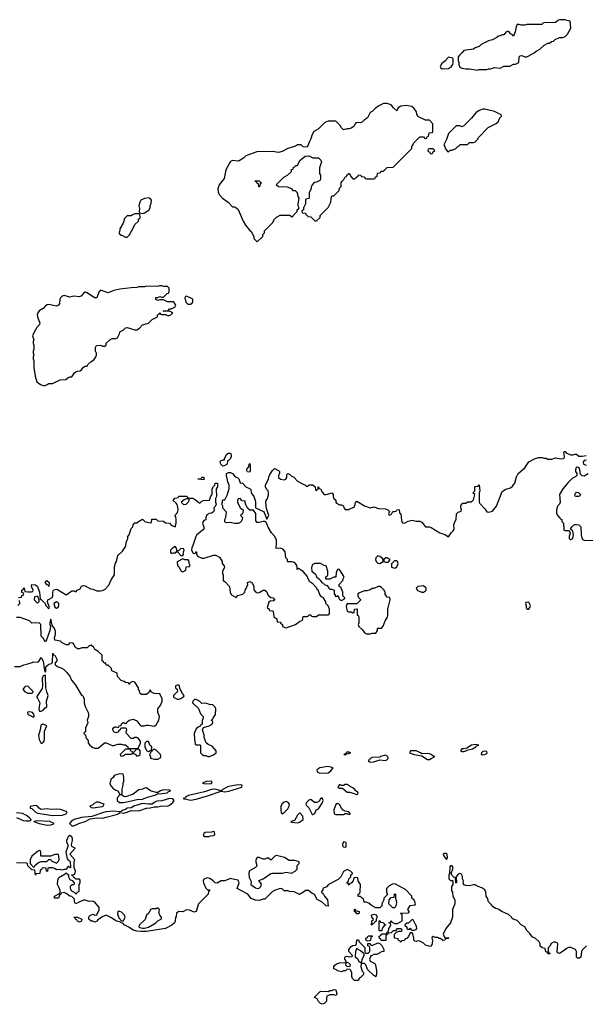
# Model space of a CAD drawing. Header units: inches. Extents: x 2528705 to 2676837, y 911742 to 1023252.
# Tile 8 of 143: x 2561564 to 2567481, y 923338 to 933638. Entities that reach past the tile are written whole.
import ezdxf

# ---------------------------------------------------------------- set-up
doc = ezdxf.new("R2010")
doc.units = ezdxf.units.IN
doc.header["$MEASUREMENT"] = 0
doc.layers.add('C5962', color=7, linetype='Continuous')
doc.layers.add('C5963', color=7, linetype='Continuous')

msp = doc.modelspace()

# ---------------------------------------------------------------- linework, layer by layer
at = {"layer": 'C5962', "color": 5}
for points, elevation in [([(2561713, 930000), (2561725, 929910), (2561745, 929850), (2561782, 929822), (2561810, 929812), (2561830, 929812), (2561850, 929822), (2561870, 929832), (2561907, 929833), (2561988, 929872), (2562047, 929873), (2562066, 929890), (2562090, 929902), (2562110, 929902), (2562136, 929944), (2562150, 929954), (2562170, 929962), (2562196, 929964), (2562210, 929974), (2562229, 930000)], 60), ([(2561550, 927594), (2561582, 927598), (2561587, 927613), (2561602, 927618), (2561606, 927630), (2561602, 927642), (2561587, 927647), (2561586, 927670), (2561602, 927678), (2561610, 927694), (2561618, 927658), (2561650, 927652), (2561687, 927653), (2561702, 927658), (2561706, 927670), (2561688, 927708), (2561690, 927731), (2561730, 927726), (2561751, 927710), (2561771, 927651), (2561778, 927578), (2561790, 927572), (2561832, 927532), (2561838, 927510), (2561870, 927474), (2561875, 927490), (2561855, 927550), (2561858, 927570), (2561881, 927579), (2561905, 927595), (2561909, 927611), (2561909, 927651), (2561915, 927665), (2561925, 927675), (2561950, 927681), (2561959, 927679), (2562050, 927622), (2562110, 927662), (2562130, 927662), (2562150, 927654), (2562166, 927670), (2562195, 927685), (2562210, 927712), (2562230, 927718), (2562250, 927716), (2562304, 927684), (2562330, 927682), (2562370, 927665), (2562410, 927663), (2562432, 927668), (2562459, 927680), (2562498, 927722), (2562522, 927778), (2562555, 927830), (2562556, 927916), (2562566, 927954), (2562578, 927970), (2562590, 928034), (2562640, 928080), (2562675, 928130), (2562679, 928170), (2562694, 928210), (2562695, 928230), (2562709, 928250), (2562730, 928314), (2562747, 928333), (2562750, 928354), (2562770, 928374), (2562790, 928374), (2562806, 928390), (2562850, 928412), (2562874, 928390), (2562930, 928374), (2562942, 928378), (2562947, 928413), (2562990, 928414), (2563010, 928394), (2563067, 928393), (2563090, 928374), (2563130, 928372), (2563150, 928352), (2563190, 928334), (2563202, 928370), (2563202, 928410), (2563196, 928436), (2563188, 928450), (2563216, 928484), (2563222, 928510), (2563215, 928555), (2563209, 928570), (2563202, 928582), (2563168, 928610), (2563188, 928632), (2563222, 928638), (2563230, 928654), (2563310, 928654), (2563318, 928638), (2563333, 928633), (2563371, 928631), (2563400, 928620), (2563420, 928600), (2563450, 928582), (2563470, 928602), (2563486, 928610), (2563548, 928612), (2563565, 928655), (2563578, 928670), (2563578, 928730), (2563590, 928754), (2563606, 928770), (2563609, 928791), (2563634, 928790), (2563632, 928750), (2563618, 928730), (2563622, 928650), (2563612, 928630), (2563612, 928590), (2563618, 928570), (2563610, 928546), (2563594, 928530), (2563598, 928510), (2563591, 928490), (2563570, 928475), (2563547, 928473), (2563523, 928457), (2563512, 928430), (2563513, 928407), (2563490, 928398), (2563482, 928390), (2563478, 928370), (2563492, 928330), (2563491, 928310), (2563415, 928245), (2563405, 928230), (2563372, 928128), (2563364, 928116), (2563362, 928090), (2563378, 928058), (2563390, 928054), (2563402, 928058), (2563406, 928070), (2563413, 928073), (2563414, 928050), (2563425, 928025), (2563470, 928005), (2563495, 928005), (2563590, 928038), (2563617, 928037), (2563654, 928014), (2563682, 927970), (2563682, 927950), (2563704, 927924), (2563705, 927910), (2563685, 927865), (2563685, 927845), (2563693, 927827), (2563693, 927773), (2563710, 927762), (2563758, 927710), (2563765, 927645), (2563780, 927620), (2563830, 927594), (2563847, 927613), (2563898, 927630), (2563918, 927650), (2563922, 927670), (2563934, 927686), (2563949, 927730), (2563948, 927752), (2563970, 927762), (2563991, 927751), (2564012, 927712), (2564013, 927673), (2564034, 927650), (2564050, 927642), (2564070, 927645), (2564110, 927671), (2564130, 927671), (2564150, 927652), (2564161, 927621), (2564170, 927612), (2564193, 927593), (2564214, 927590), (2564232, 927570), (2564220, 927560), (2564184, 927556), (2564170, 927546), (2564154, 927490), (2564173, 927473), (2564178, 927458), (2564210, 927454), (2564214, 927450), (2564222, 927390), (2564254, 927370), (2564258, 927338), (2564290, 927334), (2564298, 927318), (2564312, 927312), (2564314, 927290), (2564340, 927280), (2564350, 927278), (2564448, 927310), (2564490, 927342), (2564522, 927358), (2564530, 927394), (2564570, 927394), (2564582, 927398), (2564590, 927414), (2564610, 927414), (2564618, 927398), (2564630, 927394), (2564670, 927394), (2564690, 927414), (2564790, 927414), (2564802, 927418), (2564806, 927430), (2564806, 927470), (2564798, 927490), (2564790, 927506), (2564766, 927530), (2564768, 927550), (2564742, 927590), (2564722, 927602), (2564704, 927624), (2564688, 927670), (2564677, 927677), (2564673, 927690), (2564630, 927736), (2564598, 927758), (2564577, 927797), (2564570, 927818), (2564530, 927864), (2564502, 927882), (2564490, 927895), (2564484, 927896), (2564467, 927887), (2564468, 927910), (2564462, 927930), (2564448, 927950), (2564430, 927962), (2564410, 927968), (2564370, 927966), (2564366, 927970), (2564366, 927990), (2564348, 928010), (2564342, 928070), (2564328, 928090), (2564310, 928102), (2564290, 928108), (2564247, 928107), (2564252, 928168), (2564250, 928195), (2564232, 928230), (2564198, 928270), (2564163, 928330), (2564142, 928382), (2564130, 928389), (2564110, 928389), (2564070, 928378), (2564050, 928378), (2564036, 928396), (2564033, 928473), (2564010, 928506), (2563970, 928506), (2563950, 928526), (2563926, 928570), (2563922, 928602), (2563890, 928606), (2563870, 928628), (2563850, 928626), (2563842, 928610), (2563842, 928590), (2563872, 928530), (2563902, 928510), (2563900, 928480), (2563893, 928467), (2563874, 928450), (2563894, 928430), (2563892, 928410), (2563882, 928390), (2563870, 928378), (2563850, 928368), (2563810, 928368), (2563770, 928379), (2563730, 928375), (2563718, 928378), (2563710, 928386), (2563709, 928410), (2563722, 928430), (2563727, 928487), (2563688, 928528), (2563688, 928550), (2563678, 928570), (2563686, 928590), (2563686, 928610), (2563690, 928614), (2563710, 928614), (2563736, 928664), (2563755, 928730), (2563755, 928770), (2563743, 928803), (2563729, 928871), (2563729, 928891), (2563750, 928901), (2563770, 928901), (2563792, 928890), (2563810, 928866), (2563830, 928851), (2563846, 928846), (2563855, 928835), (2563870, 928792), (2563894, 928790), (2563930, 928751), (2563974, 928730), (2563982, 928722), (2563987, 928690), (2564015, 928650), (2564028, 928610), (2564032, 928590), (2564031, 928531), (2564114, 928494), (2564123, 928483), (2564150, 928414), (2564169, 928450), (2564145, 928525), (2564139, 928590), (2564142, 928610), (2564155, 928630), (2564167, 928667), (2564168, 928690), (2564162, 928710), (2564147, 928727), (2564137, 928750), (2564137, 928770), (2564146, 928794), (2564168, 928830), (2564169, 928851), (2564180, 928880), (2564210, 928922), (2564230, 928942), (2564270, 928922), (2564282, 928910), (2564282, 928890), (2564272, 928870), (2564272, 928850), (2564294, 928830), (2564330, 928825), (2564348, 928832), (2564358, 928850), (2564360, 928880), (2564370, 928891), (2564390, 928882), (2564405, 928865), (2564431, 928851), (2564472, 928810), (2564530, 928778), (2564554, 928770), (2564570, 928754), (2564582, 928758), (2564590, 928772), (2564630, 928772), (2564654, 928750), (2564658, 928718), (2564670, 928714), (2564686, 928730), (2564686, 928750), (2564690, 928752), (2564694, 928734), (2564711, 928731), (2564731, 928691), (2564750, 928672), (2564770, 928671), (2564834, 928690), (2564842, 928670), (2564842, 928650), (2564852, 928630), (2564871, 928611), (2564872, 928590), (2564880, 928580), (2564910, 928562), (2564930, 928562), (2564953, 928553), (2564954, 928530), (2564970, 928514), (2565010, 928514), (2565018, 928522), (2565062, 928538), (2565075, 928565), (2565078, 928590), (2565090, 928602), (2565171, 928551), (2565230, 928531), (2565270, 928541), (2565316, 928524), (2565390, 928522), (2565414, 928510), (2565433, 928493), (2565422, 928470), (2565430, 928454), (2565455, 928465), (2565468, 928492), (2565487, 928493), (2565502, 928498), (2565509, 928511), (2565530, 928514), (2565534, 928510), (2565538, 928478), (2565552, 928470), (2565560, 928400), (2565570, 928374), (2565590, 928372), (2565629, 928391), (2565670, 928401), (2565710, 928391), (2565750, 928392), (2565770, 928382), (2565810, 928334), (2565850, 928332), (2565870, 928325), (2565958, 928270), (2566011, 928251), (2566050, 928227), (2566079, 928270), (2566099, 928290), (2566109, 928310), (2566105, 928355), (2566115, 928385), (2566129, 928410), (2566135, 928470), (2566150, 928485), (2566182, 928498), (2566186, 928510), (2566178, 928530), (2566178, 928550), (2566186, 928570), (2566200, 928580), (2566230, 928582), (2566250, 928594), (2566290, 928594), (2566310, 928614), (2566326, 928670), (2566306, 928690), (2566326, 928710), (2566326, 928750), (2566330, 928754), (2566362, 928758), (2566366, 928770), (2566372, 928772), (2566378, 928710), (2566372, 928688), (2566371, 928590), (2566377, 928577), (2566430, 928522), (2566451, 928491), (2566470, 928485), (2566510, 928498), (2566551, 928549), (2566610, 928701), (2566650, 928726), (2566698, 928742), (2566721, 928759), (2566744, 928790), (2566763, 928857), (2566778, 928890), (2566850, 928950), (2566890, 929012), (2566950, 929045), (2566990, 929058), (2567030, 929058), (2567050, 929051), (2567070, 929051), (2567090, 929042), (2567130, 929042), (2567170, 929056), (2567230, 929043), (2567253, 929047), (2567263, 929057), (2567265, 929070), (2567258, 929110), (2567260, 929120), (2567270, 929122), (2567285, 929105), (2567330, 929086), (2567354, 929086), (2567370, 929094), (2567390, 929094), (2567413, 929073), (2567450, 929072), (2567490, 929078)], 40), ([(2567511, 928889), (2567470, 928862), (2567447, 928867), (2567427, 928887), (2567428, 928912), (2567422, 928942), (2567415, 928955), (2567390, 928958), (2567386, 928954), (2567378, 928930), (2567378, 928910), (2567394, 928890), (2567393, 928867), (2567342, 928838), (2567302, 928798), (2567246, 928730), (2567212, 928670), (2567218, 928590), (2567212, 928570), (2567191, 928549), (2567186, 928534), (2567179, 928510), (2567181, 928470), (2567200, 928440), (2567214, 928430), (2567218, 928418), (2567234, 928410), (2567234, 928390), (2567252, 928370), (2567258, 928298), (2567270, 928294), (2567314, 928294), (2567322, 928270), (2567311, 928230), (2567312, 928212), (2567322, 928202), (2567330, 928201), (2567350, 928212), (2567357, 928250), (2567350, 928286), (2567326, 928310), (2567343, 928337), (2567358, 928350), (2567370, 928356), (2567390, 928357), (2567413, 928353), (2567433, 928333), (2567438, 928250), (2567450, 928205), (2567470, 928195), (2567569, 928191)], 40), ([(2567494, 929030), (2567470, 929028), (2567462, 929018), (2567458, 929010), (2567462, 928990), (2567490, 928978)], 40), ([(2561546, 927510), (2561566, 927530), (2561562, 927562)], 40), ([(2561510, 926872), (2561570, 926871), (2561608, 926890), (2561650, 926899), (2561695, 926915), (2561710, 926919), (2561750, 926916), (2561769, 926930), (2561790, 926965), (2561811, 926929), (2561821, 926850), (2561830, 926814), (2561838, 926822), (2561839, 926870), (2561843, 926877), (2561870, 926896), (2561898, 926902), (2561907, 926913), (2561910, 927012), (2561914, 926994), (2561932, 926990), (2561952, 926950), (2561952, 926930), (2561934, 926910), (2561934, 926890), (2561967, 926867), (2561999, 926859), (2562023, 926843), (2562053, 926813), (2562087, 926770), (2562106, 926730), (2562143, 926683), (2562210, 926572), (2562225, 926565), (2562232, 926552), (2562238, 926530), (2562238, 926490), (2562250, 926454), (2562281, 926390), (2562285, 926370), (2562285, 926350), (2562271, 926310), (2562277, 926283), (2562254, 926230), (2562254, 926190), (2562238, 926182), (2562234, 926170), (2562253, 926153), (2562258, 926118), (2562274, 926110), (2562282, 926090), (2562282, 926070), (2562298, 926050), (2562330, 926024), (2562350, 926017), (2562384, 926016), (2562446, 926070), (2562446, 926074), (2562470, 926074), (2562530, 926045), (2562550, 926045), (2562590, 926058), (2562630, 926058), (2562650, 926051), (2562670, 926051), (2562694, 926030), (2562698, 926018), (2562710, 926014), (2562787, 926013), (2562802, 926018), (2562828, 926070), (2562828, 926090), (2562802, 926122), (2562790, 926129), (2562770, 926128), (2562750, 926118), (2562730, 926118), (2562682, 926170), (2562678, 926190), (2562686, 926210), (2562682, 926222), (2562670, 926226), (2562630, 926226), (2562618, 926222), (2562614, 926210), (2562600, 926200), (2562590, 926186), (2562570, 926178), (2562548, 926190), (2562538, 926210), (2562540, 926220), (2562550, 926234), (2562560, 926240), (2562570, 926242), (2562590, 926234), (2562602, 926238), (2562606, 926250), (2562626, 926254), (2562628, 926272), (2562642, 926278), (2562650, 926294), (2562658, 926278), (2562670, 926274), (2562682, 926278), (2562686, 926290), (2562710, 926312), (2562750, 926322), (2562790, 926302), (2562820, 926260), (2562830, 926252), (2562868, 926252), (2562890, 926258), (2562910, 926258), (2562970, 926246), (2562978, 926250), (2562990, 926262), (2563019, 926310), (2563028, 926350), (2563009, 926389), (2563008, 926430), (2563039, 926470), (2563054, 926510), (2563055, 926535), (2563030, 926586), (2562970, 926589), (2562944, 926604), (2562930, 926626), (2562917, 926603), (2562890, 926578), (2562840, 926580), (2562826, 926590), (2562816, 926616), (2562806, 926630), (2562808, 926650), (2562770, 926708), (2562745, 926715), (2562718, 926702), (2562710, 926686), (2562706, 926686), (2562702, 926702), (2562670, 926706), (2562656, 926716), (2562627, 926727), (2562587, 926767), (2562582, 926802), (2562527, 926827), (2562526, 926850), (2562490, 926886), (2562470, 926886), (2562466, 926906), (2562448, 926908), (2562442, 926922), (2562426, 926930), (2562426, 926990), (2562386, 927030), (2562349, 927049), (2562338, 927070), (2562310, 927095), (2562290, 927088), (2562270, 927068), (2562213, 927067), (2562190, 927058), (2562170, 927058), (2562148, 927070), (2562128, 927108), (2562116, 927116), (2562090, 927118), (2562070, 927098), (2562050, 927098), (2562010, 927118), (2561990, 927138), (2561930, 927146), (2561929, 927170), (2561939, 927210), (2561938, 927238), (2561929, 927270), (2561903, 927303), (2561890, 927366), (2561878, 927330), (2561878, 927310), (2561886, 927290), (2561879, 927250), (2561846, 927150), (2561830, 927129), (2561810, 927168), (2561788, 927190), (2561786, 927310), (2561767, 927327), (2561690, 927326), (2561666, 927350), (2561570, 927386), (2561530, 927386)], 40), ([(2561530, 925293), (2561602, 925262), (2561630, 925257), (2561662, 925258), (2561678, 925262), (2561685, 925270), (2561668, 925290), (2561634, 925314), (2561595, 925335), (2561530, 925342)], 40), ([(2567494, 923950), (2567450, 923906), (2567442, 923890), (2567434, 923830), (2567420, 923820), (2567400, 923820), (2567388, 923830), (2567389, 923890), (2567378, 923910), (2567330, 923934), (2567310, 923934), (2567290, 923925), (2567250, 923893), (2567210, 923869), (2567195, 923875), (2567188, 923888), (2567195, 923970), (2567190, 923978), (2567168, 923988), (2567150, 923989), (2567125, 923975), (2567112, 923950), (2567092, 923930), (2567093, 923893), (2567098, 923878), (2567114, 923870), (2567110, 923866), (2567090, 923866), (2567082, 923882), (2567068, 923888), (2567062, 923922), (2567030, 923928), (2567010, 923946), (2567009, 923970), (2566998, 923990), (2566958, 924030), (2566930, 924042), (2566900, 924080), (2566869, 924109), (2566849, 924149), (2566809, 924169), (2566770, 924215), (2566728, 924228), (2566716, 924236), (2566708, 924250), (2566678, 924278), (2566608, 924310), (2566570, 924335), (2566540, 924340), (2566516, 924356), (2566500, 924380), (2566469, 924409), (2566459, 924450), (2566445, 924470), (2566442, 924510), (2566430, 924535), (2566397, 924557), (2566362, 924570), (2566330, 924589), (2566310, 924589), (2566270, 924579), (2566230, 924582), (2566209, 924589), (2566202, 924610), (2566208, 924630), (2566198, 924650), (2566196, 924676), (2566182, 924702), (2566170, 924706), (2566150, 924698), (2566137, 924683), (2566131, 924670), (2566132, 924608), (2566127, 924607), (2566122, 924662), (2566107, 924667), (2566086, 924690), (2566078, 924710), (2566095, 924750), (2566095, 924775), (2566090, 924786), (2566070, 924786), (2566064, 924776), (2566062, 924710), (2566053, 924687), (2566052, 924650), (2566070, 924632), (2566090, 924634), (2566094, 924630), (2566094, 924590), (2566082, 924570), (2566082, 924530), (2566092, 924512), (2566096, 924470), (2566115, 924430), (2566117, 924390), (2566091, 924330), (2566091, 924250), (2566071, 924190), (2566022, 924130), (2565994, 924070), (2566010, 924034), (2566050, 924034), (2566052, 924030), (2566050, 924026), (2566018, 924022), (2566010, 924008), (2565990, 924006), (2565967, 924027), (2565953, 924027), (2565936, 924036), (2565910, 924038), (2565890, 924046), (2565878, 924042), (2565874, 924030), (2565882, 924010), (2565878, 923970), (2565870, 923946), (2565858, 923942), (2565810, 923958), (2565790, 923978), (2565750, 923998), (2565730, 924002), (2565710, 923995), (2565698, 923998), (2565688, 924008), (2565688, 924030), (2565676, 924076), (2565670, 924086), (2565650, 924086), (2565632, 924048), (2565613, 924027), (2565598, 924022), (2565590, 924006), (2565558, 924002), (2565553, 923987), (2565547, 923987), (2565542, 924002), (2565527, 924007), (2565522, 924022), (2565486, 924030), (2565486, 924070), (2565506, 924094), (2565530, 924102), (2565556, 924104), (2565566, 924110), (2565562, 924122), (2565550, 924126), (2565510, 924126), (2565494, 924106), (2565470, 924106), (2565450, 924086), (2565418, 924082), (2565414, 924070), (2565398, 924062), (2565394, 924050), (2565394, 924006), (2565347, 924007), (2565342, 924022), (2565327, 924027), (2565326, 924050), (2565342, 924058), (2565350, 924074), (2565390, 924074), (2565402, 924078), (2565410, 924094), (2565422, 924098), (2565426, 924130), (2565436, 924144), (2565446, 924170), (2565442, 924182), (2565426, 924190), (2565442, 924198), (2565450, 924214), (2565458, 924198), (2565490, 924182), (2565516, 924184), (2565566, 924210), (2565566, 924270), (2565562, 924282), (2565550, 924286), (2565547, 924293), (2565630, 924294), (2565638, 924302), (2565638, 924310), (2565626, 924330), (2565648, 924372), (2565702, 924378), (2565706, 924390), (2565698, 924410), (2565690, 924426), (2565667, 924447), (2565666, 924470), (2565600, 924540), (2565496, 924596), (2565470, 924598), (2565430, 924578), (2565402, 924550), (2565402, 924510), (2565412, 924488), (2565374, 924450), (2565374, 924430), (2565352, 924390), (2565353, 924367), (2565330, 924346), (2565290, 924348), (2565246, 924370), (2565216, 924396), (2565190, 924406), (2565167, 924407), (2565162, 924442), (2565147, 924447), (2565130, 924466), (2565110, 924466), (2565106, 924470), (2565106, 924490), (2565122, 924498), (2565127, 924513), (2565128, 924590), (2565106, 924630), (2565102, 924662), (2565090, 924666), (2565058, 924662), (2565054, 924630), (2565030, 924606), (2565018, 924602), (2565010, 924586), (2565002, 924602), (2564987, 924607), (2564990, 924614), (2565002, 924618), (2565008, 924650), (2565027, 924673), (2565028, 924692), (2565042, 924698), (2565046, 924710), (2565026, 924730), (2564990, 924748), (2564952, 924728), (2564922, 924670), (2564896, 924644), (2564794, 924590), (2564773, 924567), (2564734, 924550), (2564734, 924530), (2564722, 924518), (2564722, 924510), (2564738, 924498), (2564752, 924470), (2564785, 924430), (2564790, 924366), (2564770, 924369), (2564730, 924408), (2564676, 924436), (2564648, 924488), (2564620, 924500), (2564587, 924527), (2564553, 924527), (2564534, 924510), (2564490, 924488), (2564435, 924515), (2564390, 924518), (2564370, 924526), (2564330, 924526), (2564310, 924546), (2564290, 924548), (2564230, 924529), (2564204, 924516), (2564130, 924438), (2564110, 924438), (2564070, 924424), (2564030, 924429), (2563986, 924446), (2563950, 924489), (2563838, 924550), (2563859, 924610), (2563850, 924638), (2563810, 924642), (2563770, 924655), (2563711, 924629), (2563670, 924629), (2563630, 924606), (2563610, 924608), (2563588, 924630), (2563554, 924654), (2563530, 924662), (2563492, 924648), (2563485, 924630), (2563486, 924610), (2563510, 924554), (2563530, 924534), (2563550, 924534), (2563554, 924530), (2563538, 924522), (2563534, 924490), (2563435, 924390), (2563410, 924308), (2563390, 924302), (2563342, 924322), (2563310, 924325), (2563270, 924304), (2563230, 924309), (2563217, 924303), (2563206, 924290), (2563202, 924258), (2563193, 924247), (2563191, 924210), (2563182, 924190), (2563155, 924165), (2563090, 924130), (2562890, 924100), (2562830, 924099), (2562790, 924104), (2562750, 924114), (2562705, 924145), (2562658, 924170), (2562645, 924185), (2562626, 924190), (2562618, 924198), (2562570, 924210), (2562523, 924243), (2562470, 924269), (2562426, 924254), (2562410, 924238), (2562380, 924220), (2562370, 924208), (2562350, 924198), (2562330, 924208), (2562310, 924209), (2562288, 924230), (2562288, 924250), (2562296, 924264), (2562330, 924282), (2562350, 924272), (2562370, 924274), (2562395, 924325), (2562395, 924350), (2562350, 924408), (2562330, 924418), (2562290, 924415), (2562250, 924429), (2562232, 924428), (2562148, 924388), (2562138, 924410), (2562138, 924438), (2562126, 924450), (2562110, 924466), (2562090, 924468), (2562050, 924498), (2562030, 924506), (2561998, 924502), (2561994, 924490), (2561982, 924478), (2561970, 924448), (2561928, 924450), (2561928, 924470), (2561982, 924498), (2561988, 924512), (2561989, 924530), (2561982, 924550), (2561958, 924590), (2561963, 924637), (2561975, 924665), (2562038, 924702), (2562050, 924714), (2562073, 924693), (2562074, 924670), (2562090, 924642), (2562113, 924633), (2562134, 924610), (2562132, 924588), (2562110, 924588), (2562092, 924570), (2562092, 924550), (2562106, 924526), (2562134, 924510), (2562150, 924494), (2562162, 924498), (2562166, 924510), (2562182, 924518), (2562186, 924530), (2562186, 924590), (2562198, 924610), (2562196, 924636), (2562190, 924646), (2562147, 924647), (2562142, 924662), (2562127, 924667), (2562122, 924682), (2562106, 924690), (2562110, 924694), (2562142, 924698), (2562148, 924730), (2562135, 924770), (2562135, 924830), (2562142, 924850), (2562089, 924910), (2562146, 924970), (2562109, 924989), (2562106, 925010), (2562116, 925050), (2562116, 925070), (2562109, 925089), (2562090, 925104), (2562071, 925089), (2562063, 925077), (2562055, 925050), (2562055, 925035), (2562066, 925010), (2562067, 924990), (2562046, 924930), (2562059, 924859), (2562070, 924845), (2562082, 924842), (2562092, 924832), (2562094, 924770), (2562090, 924766), (2562078, 924778), (2562070, 924778), (2562062, 924770), (2562053, 924747), (2562030, 924749), (2562010, 924742), (2561990, 924749), (2561950, 924746), (2561936, 924756), (2561910, 924766), (2561870, 924766), (2561858, 924762), (2561854, 924726), (2561846, 924730), (2561842, 924762), (2561810, 924766), (2561798, 924762), (2561793, 924747), (2561778, 924742), (2561773, 924707), (2561738, 924702), (2561730, 924689), (2561722, 924742), (2561690, 924746), (2561650, 924786), (2561647, 924807), (2561636, 924816), (2561530, 924818)], 40)]:
    msp.add_lwpolyline(points, dxfattribs=dict(at, elevation=elevation))
at = {"layer": 'C5962', "color": 5, "elevation": 40}
for points in [[(2563690, 928969), (2563667, 928987), (2563663, 929017), (2563670, 929025), (2563694, 929034), (2563706, 929034), (2563706, 929046), (2563730, 929092), (2563750, 929102), (2563770, 929102), (2563778, 929090), (2563778, 929070), (2563771, 929049), (2563750, 929026), (2563738, 929022), (2563734, 928990), (2563710, 928975)], [(2563970, 928906), (2563947, 928907), (2563938, 928930), (2563950, 928954), (2563962, 928958), (2563966, 928990), (2563970, 928994), (2563974, 928970), (2563974, 928910)], [(2563490, 928826), (2563426, 928830), (2563430, 928834), (2563462, 928838), (2563470, 928854), (2563490, 928854)], [(2567410, 928649), (2567386, 928650), (2567375, 928655), (2567370, 928666), (2567377, 928683), (2567390, 928696), (2567410, 928691), (2567431, 928670), (2567424, 928656)], [(2563330, 928626), (2563310, 928626), (2563284, 928616), (2563254, 928590), (2563274, 928570), (2563290, 928565), (2563306, 928570), (2563330, 928594), (2563338, 928610), (2563338, 928618)], [(2563190, 928126), (2563162, 928110), (2563142, 928090), (2563142, 928070), (2563150, 928054), (2563170, 928062), (2563190, 928062), (2563206, 928070), (2563208, 928090), (2563206, 928110)], [(2563250, 928106), (2563230, 928086), (2563218, 928082), (2563214, 928070), (2563250, 928034), (2563270, 928034), (2563276, 928044), (2563278, 928070), (2563286, 928090), (2563282, 928102)], [(2563270, 927998), (2563213, 927967), (2563214, 927930), (2563234, 927910), (2563250, 927874), (2563270, 927862), (2563302, 927878), (2563307, 927913), (2563342, 927918), (2563346, 927930), (2563338, 927950), (2563338, 927970), (2563327, 927987), (2563290, 927988)], [(2564710, 927948), (2564650, 927948), (2564625, 927935), (2564615, 927905), (2564619, 927870), (2564657, 927837), (2564670, 927811), (2564703, 927783), (2564710, 927767), (2564730, 927748), (2564742, 927742), (2564750, 927731), (2564780, 927720), (2564798, 927690), (2564810, 927681), (2564830, 927682), (2564854, 927670), (2564854, 927630), (2564864, 927624), (2564866, 927610), (2564875, 927605), (2564893, 927613), (2564910, 927574), (2564930, 927562), (2564962, 927578), (2564966, 927590), (2564946, 927610), (2564946, 927650), (2564922, 927702), (2564906, 927710), (2564906, 927730), (2564946, 927770), (2564948, 927790), (2564958, 927810), (2564910, 927886), (2564890, 927886), (2564874, 927854), (2564870, 927806), (2564850, 927806), (2564807, 927787), (2564773, 927787), (2564766, 927790), (2564766, 927810), (2564782, 927818), (2564786, 927830), (2564786, 927870), (2564770, 927926), (2564750, 927928)], [(2565310, 928029), (2565291, 928010), (2565285, 927990), (2565292, 927970), (2565312, 927952), (2565330, 927951), (2565350, 927958), (2565368, 927970), (2565368, 927990), (2565360, 928000), (2565330, 928022)], [(2565410, 928008), (2565393, 928007), (2565374, 927990), (2565374, 927970), (2565390, 927962), (2565410, 927962), (2565418, 927962), (2565426, 927970), (2565438, 927990)], [(2565510, 927978), (2565484, 927976), (2565453, 927947), (2565454, 927910), (2565490, 927902), (2565510, 927914), (2565522, 927950), (2565518, 927970)], [(2561870, 927708), (2561862, 927722), (2561850, 927726), (2561829, 927749), (2561849, 927771), (2561872, 927752)], [(2565330, 927708), (2565313, 927707), (2565270, 927688), (2565250, 927688), (2565230, 927675), (2565197, 927663), (2565170, 927662), (2565110, 927638), (2565102, 927630), (2565102, 927610), (2565110, 927594), (2565130, 927574), (2565130, 927566), (2565090, 927526), (2564990, 927526), (2564984, 927516), (2564981, 927499), (2564990, 927452), (2565004, 927444), (2565030, 927442), (2565050, 927434), (2565062, 927438), (2565067, 927473), (2565090, 927474), (2565094, 927470), (2565094, 927410), (2565104, 927404), (2565111, 927390), (2565111, 927329), (2565105, 927310), (2565112, 927290), (2565143, 927263), (2565162, 927242), (2565170, 927225), (2565182, 927222), (2565190, 927214), (2565230, 927214), (2565250, 927222), (2565290, 927222), (2565306, 927250), (2565306, 927270), (2565310, 927274), (2565350, 927274), (2565368, 927292), (2565389, 927350), (2565412, 927388), (2565417, 927410), (2565414, 927470), (2565438, 927570), (2565435, 927595), (2565410, 927598), (2565398, 927610), (2565388, 927630), (2565388, 927650), (2565375, 927675), (2565350, 927698)], [(2565790, 927715), (2565730, 927708), (2565712, 927690), (2565727, 927667), (2565770, 927651), (2565790, 927651), (2565810, 927662), (2565815, 927670), (2565815, 927690)], [(2561750, 927606), (2561718, 927602), (2561714, 927570), (2561750, 927534), (2561767, 927553), (2561768, 927570), (2561756, 927596)], [(2561950, 927548), (2561922, 927530), (2561930, 927494), (2561950, 927482), (2561968, 927492), (2561975, 927510), (2561974, 927534)], [(2566890, 927546), (2566858, 927542), (2566854, 927530), (2566862, 927510), (2566864, 927484), (2566873, 927473), (2566890, 927472), (2566902, 927490), (2566908, 927510)], [(2561830, 926786), (2561824, 926776), (2561810, 926774), (2561799, 926750), (2561802, 926670), (2561799, 926641), (2561742, 926558), (2561742, 926550), (2561750, 926542), (2561775, 926490), (2561764, 926430), (2561766, 926410), (2561770, 926405), (2561790, 926405), (2561810, 926416), (2561830, 926438), (2561848, 926450), (2561844, 926510), (2561862, 926570), (2561847, 926607), (2561837, 926650), (2561835, 926775)], [(2561650, 926666), (2561618, 926662), (2561614, 926650), (2561602, 926638), (2561602, 926630), (2561614, 926610), (2561650, 926592), (2561690, 926594), (2561702, 926598), (2561706, 926610)], [(2563230, 926678), (2563210, 926678), (2563194, 926670), (2563194, 926650), (2563213, 926633), (2563214, 926610), (2563174, 926570), (2563174, 926550), (2563210, 926531), (2563230, 926531), (2563250, 926538), (2563282, 926558), (2563286, 926570), (2563268, 926588), (2563240, 926640), (2563235, 926670)], [(2563410, 926528), (2563393, 926527), (2563374, 926510), (2563372, 926490), (2563433, 926433), (2563457, 926377), (2563482, 926350), (2563482, 926330), (2563473, 926307), (2563472, 926268), (2563458, 926262), (2563452, 926248), (2563430, 926238), (2563410, 926218), (2563396, 926190), (2563391, 926170), (2563392, 926112), (2563398, 926058), (2563410, 926054), (2563450, 926054), (2563454, 926050), (2563454, 925970), (2563474, 925950), (2563490, 925942), (2563510, 925942), (2563532, 925932), (2563550, 925931), (2563590, 925947), (2563618, 925970), (2563618, 925990), (2563579, 926039), (2563535, 926055), (2563515, 926075), (2563495, 926130), (2563495, 926155), (2563478, 926210), (2563487, 926233), (2563546, 926250), (2563578, 926270), (2563586, 926290), (2563582, 926302), (2563566, 926310), (2563582, 926318), (2563587, 926333), (2563614, 926370), (2563615, 926430), (2563610, 926446), (2563586, 926470), (2563550, 926475), (2563510, 926488), (2563470, 926486), (2563446, 926510)], [(2561670, 926398), (2561645, 926395), (2561644, 926384), (2561654, 926370), (2561710, 926342), (2561715, 926350), (2561713, 926373), (2561698, 926390)], [(2561810, 926269), (2561790, 926262), (2561785, 926255), (2561779, 926210), (2561761, 926150), (2561768, 926108), (2561790, 926066), (2561806, 926074), (2561819, 926090), (2561825, 926115), (2561825, 926195), (2561848, 926250)], [(2562910, 926086), (2562890, 926086), (2562874, 926070), (2562874, 926030), (2562890, 925994), (2562910, 925982), (2562918, 925982), (2562930, 925994), (2562942, 925998), (2562946, 926030), (2562926, 926050)], [(2562710, 926006), (2562670, 926006), (2562614, 925950), (2562618, 925938), (2562630, 925934), (2562650, 925942), (2562670, 925954), (2562730, 925954), (2562742, 925958), (2562746, 925970), (2562742, 925982), (2562727, 925987), (2562722, 926002)], [(2562810, 926006), (2562778, 926002), (2562773, 925987), (2562758, 925982), (2562754, 925970), (2562758, 925958), (2562773, 925953), (2562790, 925934), (2562810, 925942), (2562826, 925950), (2562826, 925990)], [(2562970, 926006), (2562958, 926002), (2562954, 925990), (2562938, 925982), (2562924, 925956), (2562922, 925950), (2562934, 925926), (2562934, 925914), (2562976, 925904), (2563010, 925902), (2563039, 925921), (2563042, 925930), (2563038, 925950), (2562990, 925998)], [(2565010, 925976), (2564990, 925975), (2564978, 925970), (2564980, 925960), (2564954, 925950), (2564970, 925949), (2564978, 925950), (2564980, 925960), (2564990, 925958), (2565028, 925970)], [(2565710, 925990), (2565651, 925989), (2565643, 925970), (2565691, 925950), (2565770, 925939), (2565830, 925900), (2565850, 925900), (2565870, 925908), (2565908, 925930), (2565890, 925934), (2565869, 925950), (2565850, 925957), (2565830, 925961), (2565770, 925958), (2565758, 925970)], [(2566335, 926055), (2566291, 926050), (2566243, 926017), (2566211, 926009), (2566190, 926009), (2566176, 925990), (2566190, 925983), (2566210, 925982), (2566230, 925988), (2566242, 925998), (2566301, 926010), (2566337, 926030), (2566341, 926039), (2566353, 926047), (2566368, 926050)], [(2566427, 925987), (2566410, 925983), (2566395, 925970), (2566391, 925951), (2566410, 925947), (2566430, 925950), (2566450, 925963), (2566456, 925970), (2566450, 925984)], [(2565390, 925943), (2565337, 925930), (2565330, 925923), (2565250, 925919), (2565231, 925910), (2565223, 925897), (2565211, 925890), (2565217, 925877), (2565231, 925871), (2565270, 925874), (2565310, 925888), (2565330, 925897), (2565390, 925890), (2565405, 925895), (2565418, 925910), (2565416, 925930)], [(2564787, 925827), (2564703, 925810), (2564672, 925790), (2564676, 925770), (2564698, 925758), (2564765, 925755), (2564790, 925761), (2564820, 925780), (2564844, 925810), (2564820, 925820)], [(2562610, 925749), (2562564, 925736), (2562552, 925728), (2562542, 925710), (2562518, 925690), (2562506, 925646), (2562520, 925620), (2562540, 925600), (2562570, 925578), (2562592, 925570), (2562610, 925534), (2562630, 925534), (2562635, 925550), (2562635, 925590), (2562645, 925630), (2562645, 925650), (2562653, 925670), (2562654, 925714), (2562646, 925746)], [(2563572, 925672), (2563514, 925670), (2563478, 925650), (2563506, 925646), (2563570, 925649), (2563578, 925670)], [(2562890, 925601), (2562870, 925599), (2562850, 925590), (2562810, 925581), (2562750, 925538), (2562670, 925510), (2562653, 925513), (2562630, 925529), (2562610, 925529), (2562583, 925497), (2562582, 925470), (2562609, 925449), (2562650, 925449), (2562735, 925465), (2562790, 925480), (2562850, 925484), (2562890, 925501), (2562989, 925530), (2563010, 925543), (2563030, 925539), (2563108, 925550), (2563119, 925560), (2563142, 925570), (2563130, 925579), (2563070, 925581), (2563036, 925570), (2563010, 925555), (2562990, 925555), (2562932, 925572)], [(2563870, 925635), (2563830, 925632), (2563750, 925615), (2563691, 925590), (2563682, 925578), (2563670, 925572), (2563607, 925587), (2563570, 925585), (2563499, 925561), (2563330, 925521), (2563303, 925510), (2563290, 925494), (2563274, 925490), (2563350, 925475), (2563410, 925485), (2563530, 925519), (2563670, 925568), (2563710, 925561), (2563753, 925567), (2563889, 925610), (2563893, 925630)], [(2564990, 925638), (2564970, 925638), (2564950, 925626), (2564930, 925626), (2564910, 925638), (2564892, 925610), (2564910, 925598), (2564940, 925600), (2564990, 925558), (2565017, 925557), (2565090, 925534), (2565102, 925538), (2565106, 925550), (2565076, 925576), (2565068, 925590), (2565050, 925602), (2565030, 925608)], [(2563130, 925492), (2563050, 925467), (2562997, 925463), (2562970, 925450), (2562950, 925433), (2562910, 925431), (2562850, 925437), (2562827, 925433), (2562765, 925415), (2562730, 925395), (2562690, 925391), (2562670, 925377), (2562647, 925370), (2562626, 925355), (2562608, 925352), (2562550, 925359), (2562465, 925350), (2562430, 925342), (2562318, 925302), (2562210, 925293), (2562133, 925270), (2562103, 925250), (2562084, 925230), (2562110, 925204), (2562130, 925204), (2562182, 925230), (2562250, 925250), (2562303, 925277), (2562370, 925289), (2562430, 925286), (2562470, 925294), (2562577, 925323), (2562595, 925330), (2562610, 925345), (2562650, 925339), (2562690, 925349), (2562730, 925365), (2562810, 925361), (2562890, 925390), (2562930, 925393), (2562970, 925403), (2563010, 925404), (2563050, 925413), (2563110, 925412), (2563130, 925420), (2563167, 925450), (2563181, 925470), (2563166, 925486)], [(2564350, 925459), (2564330, 925454), (2564310, 925435), (2564297, 925410), (2564295, 925375), (2564301, 925341), (2564310, 925332), (2564330, 925345), (2564370, 925383), (2564384, 925410), (2564385, 925430), (2564370, 925454)], [(2564730, 925498), (2564710, 925486), (2564697, 925463), (2564672, 925448), (2564649, 925449), (2564610, 925482), (2564590, 925474), (2564566, 925450), (2564558, 925430), (2564561, 925421), (2564590, 925394), (2564625, 925325), (2564630, 925322), (2564650, 925334), (2564667, 925373), (2564690, 925382), (2564730, 925442), (2564739, 925470)], [(2561730, 925417), (2561674, 925406), (2561672, 925390), (2561690, 925385), (2561725, 925350), (2561750, 925337), (2561910, 925313), (2562010, 925318), (2562050, 925329), (2562059, 925350), (2561990, 925377), (2561950, 925381), (2561890, 925377), (2561850, 925382), (2561790, 925377), (2561769, 925389), (2561750, 925409)], [(2562390, 925454), (2562367, 925453), (2562342, 925438), (2562330, 925425), (2562298, 925410), (2562310, 925398), (2562334, 925394), (2562430, 925408), (2562437, 925410), (2562449, 925430)], [(2564890, 925438), (2564870, 925428), (2564851, 925371), (2564854, 925330), (2564870, 925322), (2564930, 925322), (2564950, 925325), (2564970, 925334), (2564994, 925334), (2564994, 925330), (2565010, 925322), (2565026, 925330), (2565006, 925350), (2564970, 925358), (2564949, 925369), (2564929, 925389), (2564908, 925428)], [(2561743, 925257), (2561712, 925250), (2561768, 925228), (2561850, 925213), (2561890, 925215), (2561910, 925222), (2561924, 925230), (2561878, 925250)], [(2564498, 925338), (2564490, 925338), (2564470, 925318), (2564438, 925262), (2564402, 925250), (2564410, 925245), (2564470, 925238), (2564490, 925245), (2564528, 925270), (2564527, 925307)], [(2563590, 925146), (2563570, 925138), (2563505, 925135), (2563490, 925126), (2563482, 925110), (2563493, 925093), (2563547, 925093), (2563560, 925100), (2563590, 925105), (2563606, 925110), (2563602, 925142)], [(2561770, 924946), (2561750, 924938), (2561690, 924886), (2561674, 924850), (2561674, 924810), (2561710, 924774), (2561722, 924778), (2561727, 924793), (2561760, 924820), (2561790, 924832), (2561847, 924833), (2561870, 924854), (2561890, 924854), (2561898, 924838), (2561950, 924814), (2561970, 924834), (2561978, 924850), (2561975, 924890), (2561970, 924906), (2561930, 924906), (2561904, 924896), (2561890, 924886), (2561790, 924886), (2561786, 924890), (2561786, 924930), (2561782, 924942)], [(2564950, 925038), (2564942, 925010), (2564946, 924990), (2564950, 924985), (2564970, 924982), (2564978, 924990), (2564978, 925030)], [(2564250, 924895), (2564232, 924888), (2564190, 924846), (2564167, 924867), (2564150, 924868), (2564130, 924858), (2564110, 924855), (2564070, 924873), (2564050, 924873), (2564034, 924850), (2564034, 924830), (2564045, 924790), (2564040, 924780), (2564032, 924770), (2563967, 924733), (2563961, 924710), (2563966, 924666), (2563984, 924624), (2563982, 924590), (2564030, 924558), (2564050, 924551), (2564070, 924552), (2564088, 924570), (2564095, 924595), (2564067, 924633), (2564110, 924651), (2564190, 924705), (2564209, 924711), (2564309, 924711), (2564350, 924719), (2564409, 924711), (2564446, 924730), (2564466, 924750), (2564468, 924790), (2564486, 924810), (2564486, 924830), (2564443, 924843), (2564383, 924843), (2564333, 924873)], [(2566004, 924916), (2565994, 924910), (2566002, 924890), (2566010, 924874), (2566030, 924854), (2566038, 924870), (2566035, 924910), (2566030, 924915)], [(2565490, 924346), (2565467, 924347), (2565426, 924390), (2565428, 924432), (2565450, 924454), (2565482, 924458), (2565486, 924490), (2565490, 924494), (2565494, 924490), (2565494, 924450), (2565505, 924410), (2565504, 924376)], [(2563010, 924348), (2562990, 924338), (2562950, 924338), (2562934, 924330), (2562914, 924290), (2562892, 924270), (2562875, 924225), (2562818, 924170), (2562812, 924150), (2562821, 924141), (2562850, 924136), (2562870, 924136), (2562910, 924146), (2562952, 924168), (2562988, 924190), (2563010, 924212), (2563047, 924233), (2563048, 924250), (2563029, 924269), (2563023, 924283), (2563022, 924310), (2563028, 924330)], [(2565090, 924286), (2565082, 924302), (2565067, 924307), (2565067, 924333), (2565073, 924333), (2565078, 924318), (2565114, 924310), (2565114, 924290), (2565110, 924286)], [(2562190, 924198), (2562170, 924208), (2562162, 924222), (2562148, 924230), (2562146, 924246), (2562134, 924246), (2562129, 924251), (2562170, 924251), (2562214, 924230), (2562210, 924208)], [(2562610, 924309), (2562592, 924308), (2562586, 924286), (2562602, 924242), (2562630, 924212), (2562650, 924212), (2562669, 924250), (2562662, 924270), (2562630, 924301)], [(2565250, 924166), (2565246, 924170), (2565247, 924207), (2565250, 924214), (2565262, 924218), (2565266, 924230), (2565248, 924248), (2565246, 924270), (2565270, 924282), (2565293, 924273), (2565302, 924250), (2565294, 924230), (2565293, 924207), (2565278, 924202), (2565273, 924187), (2565258, 924182)], [(2565670, 924226), (2565632, 924188), (2565613, 924187), (2565594, 924170), (2565598, 924158), (2565614, 924150), (2565614, 924130), (2565624, 924124), (2565638, 924122), (2565650, 924134), (2565658, 924118), (2565670, 924114), (2565690, 924114), (2565710, 924122), (2565718, 924130), (2565716, 924156), (2565700, 924180), (2565682, 924222)], [(2565330, 924106), (2565326, 924110), (2565326, 924210), (2565330, 924214), (2565338, 924198), (2565370, 924194), (2565378, 924178), (2565394, 924170), (2565378, 924162), (2565370, 924146), (2565358, 924142), (2565354, 924110), (2565350, 924106)], [(2565190, 923874), (2565210, 923874), (2565226, 923890), (2565226, 923930), (2565222, 923942), (2565206, 923950), (2565207, 923973), (2565230, 923974), (2565238, 923958), (2565250, 923954), (2565310, 923982), (2565333, 923973), (2565352, 923952), (2565374, 923910), (2565372, 923890), (2565350, 923888), (2565300, 923860), (2565270, 923858), (2565246, 923846), (2565234, 923846), (2565234, 923834), (2565225, 923810), (2565232, 923790), (2565250, 923778), (2565274, 923770), (2565282, 923762), (2565291, 923730), (2565296, 923690), (2565298, 923650), (2565290, 923626), (2565270, 923638), (2565203, 923703), (2565186, 923750), (2565170, 923766), (2565150, 923766), (2565138, 923762), (2565132, 923730), (2565146, 923686), (2565162, 923670), (2565162, 923650), (2565130, 923618), (2565114, 923610), (2565110, 923586), (2565068, 923588), (2565047, 923607), (2565038, 923630), (2565038, 923670), (2565022, 923702), (2564990, 923706), (2564972, 923688), (2564953, 923687), (2564930, 923678), (2564890, 923688), (2564878, 923698), (2564849, 923709), (2564850, 923734), (2564856, 923744), (2564880, 923760), (2564908, 923772), (2564970, 923774), (2564978, 923778), (2564974, 923750), (2564990, 923734), (2565022, 923738), (2565026, 923750), (2565006, 923770), (2564980, 923780), (2564976, 923796), (2564966, 923810), (2564967, 923827), (2564970, 923834), (2564990, 923842), (2565010, 923834), (2565042, 923838), (2565046, 923850), (2565006, 923890), (2565008, 923912), (2565030, 923942), (2565048, 923952), (2565082, 923958), (2565087, 923973), (2565090, 924014), (2565110, 924014), (2565114, 923990), (2565173, 923933), (2565174, 923890), (2565178, 923878)], [(2565210, 923998), (2565190, 924006), (2565186, 924030), (2565202, 924038), (2565210, 924054), (2565250, 924054), (2565253, 924047), (2565238, 924042), (2565234, 924010), (2565230, 924006)], [(2565090, 923926), (2565078, 923890), (2565073, 923833), (2565097, 923817), (2565110, 923794), (2565130, 923774), (2565142, 923778), (2565146, 923810), (2565168, 923850), (2565167, 923867), (2565130, 923898), (2565106, 923910)], [(2564874, 923430), (2564850, 923438), (2564810, 923438), (2564778, 923422), (2564774, 923410), (2564774, 923370), (2564750, 923348), (2564730, 923338), (2564710, 923348), (2564689, 923369), (2564675, 923395), (2564648, 923408), (2564647, 923413), (2564710, 923474), (2564790, 923472), (2564810, 923482), (2564830, 923482), (2564850, 923492), (2564871, 923491), (2564882, 923450)]]:
    msp.add_lwpolyline(points, close=True, dxfattribs=at)
at = {"layer": 'C5963', "color": 5, "elevation": 60}
for points in [[(2567270, 933638), (2567210, 933638), (2567194, 933630), (2567170, 933608), (2567050, 933606), (2567038, 933602), (2567030, 933586), (2566870, 933588), (2566850, 933582), (2566810, 933582), (2566790, 933589), (2566770, 933588), (2566758, 933562), (2566746, 933510), (2566730, 933466), (2566719, 933479), (2566698, 933490), (2566686, 933510), (2566670, 933518), (2566664, 933516), (2566650, 933506), (2566630, 933478), (2566610, 933478), (2566590, 933468), (2566573, 933467), (2566554, 933450), (2566511, 933429), (2566470, 933418), (2566390, 933378), (2566370, 933358), (2566330, 933342), (2566310, 933329), (2566210, 933315), (2566191, 933290), (2566168, 933272), (2566151, 933250), (2566151, 933211), (2566158, 933190), (2566158, 933170), (2566170, 933142), (2566190, 933132), (2566230, 933125), (2566270, 933125), (2566332, 933112), (2566350, 933111), (2566370, 933118), (2566450, 933118), (2566470, 933125), (2566490, 933125), (2566530, 933138), (2566590, 933132), (2566629, 933151), (2566690, 933152), (2566730, 933172), (2566750, 933172), (2566786, 933190), (2566789, 933250), (2566800, 933260), (2566816, 933264), (2566850, 933251), (2566870, 933251), (2566883, 933257), (2566946, 933290), (2566966, 933310), (2567006, 933330), (2567050, 933372), (2567090, 933392), (2567107, 933393), (2567126, 933410), (2567147, 933413), (2567166, 933430), (2567210, 933452), (2567247, 933453), (2567270, 933462), (2567294, 933486), (2567328, 933550), (2567322, 933622), (2567288, 933628)], [(2566050, 933246), (2566030, 933226), (2566022, 933210), (2565980, 933180), (2565962, 933150), (2565970, 933134), (2565984, 933124), (2566050, 933126), (2566082, 933150), (2566095, 933170), (2566098, 933190), (2566098, 933230), (2566095, 933235)], [(2565410, 932762), (2565370, 932762), (2565322, 932738), (2565282, 932710), (2565250, 932678), (2565232, 932668), (2565202, 932610), (2565172, 932590), (2565150, 932568), (2565130, 932558), (2565110, 932562), (2565082, 932558), (2565072, 932550), (2565058, 932522), (2565030, 932502), (2565010, 932495), (2564990, 932495), (2564950, 932486), (2564930, 932508), (2564918, 932530), (2564870, 932575), (2564790, 932575), (2564757, 932563), (2564690, 932498), (2564642, 932470), (2564623, 932437), (2564611, 932390), (2564598, 932370), (2564570, 932306), (2564530, 932308), (2564510, 932328), (2564470, 932328), (2564450, 932315), (2564370, 932289), (2564310, 932259), (2564270, 932249), (2564210, 932259), (2564046, 932254), (2563930, 932215), (2563905, 932190), (2563860, 932160), (2563850, 932157), (2563790, 932165), (2563770, 932154), (2563725, 932075), (2563716, 932050), (2563702, 931978), (2563651, 931910), (2563638, 931870), (2563642, 931838), (2563651, 931810), (2563685, 931770), (2563745, 931730), (2563790, 931682), (2563810, 931682), (2563826, 931674), (2563850, 931652), (2563903, 931530), (2563926, 931490), (2563970, 931432), (2563984, 931424), (2564014, 931370), (2564014, 931350), (2564050, 931314), (2564106, 931370), (2564108, 931392), (2564126, 931410), (2564126, 931430), (2564210, 931514), (2564228, 931550), (2564249, 931571), (2564288, 931592), (2564310, 931594), (2564390, 931594), (2564410, 931574), (2564422, 931578), (2564426, 931590), (2564466, 931630), (2564466, 931650), (2564482, 931658), (2564486, 931670), (2564478, 931690), (2564478, 931710), (2564488, 931770), (2564478, 931790), (2564470, 931826), (2564450, 931846), (2564430, 931848), (2564410, 931868), (2564367, 931887), (2564270, 931888), (2564246, 931910), (2564326, 931990), (2564366, 932010), (2564406, 932050), (2564409, 932071), (2564426, 932074), (2564430, 932094), (2564442, 932098), (2564450, 932114), (2564470, 932114), (2564496, 932164), (2564550, 932212), (2564590, 932214), (2564630, 932192), (2564690, 932194), (2564714, 932170), (2564722, 932150), (2564702, 932090), (2564702, 932030), (2564711, 932010), (2564712, 931970), (2564704, 931956), (2564670, 931938), (2564646, 931934), (2564622, 931910), (2564613, 931887), (2564612, 931870), (2564594, 931830), (2564594, 931770), (2564590, 931766), (2564558, 931762), (2564554, 931750), (2564554, 931710), (2564534, 931670), (2564534, 931650), (2564518, 931642), (2564514, 931630), (2564518, 931618), (2564553, 931613), (2564558, 931598), (2564573, 931593), (2564578, 931578), (2564610, 931574), (2564650, 931534), (2564670, 931534), (2564706, 931570), (2564706, 931590), (2564790, 931674), (2564818, 931730), (2564826, 931790), (2564830, 931794), (2564850, 931794), (2564906, 931850), (2564910, 931874), (2564927, 931893), (2564928, 931930), (2564938, 931950), (2564955, 931965), (2564970, 931994), (2564982, 931998), (2564986, 932010), (2565010, 932034), (2565030, 931994), (2565050, 931974), (2565070, 931974), (2565090, 931994), (2565102, 931998), (2565110, 932014), (2565133, 932013), (2565138, 931998), (2565170, 931994), (2565178, 931978), (2565190, 931974), (2565270, 931974), (2565282, 931978), (2565287, 931993), (2565302, 931998), (2565306, 932030), (2565310, 932034), (2565342, 932038), (2565347, 932053), (2565370, 932054), (2565408, 932092), (2565470, 932094), (2565666, 932290), (2565666, 932310), (2565676, 932324), (2565686, 932350), (2565750, 932414), (2565790, 932414), (2565798, 932398), (2565810, 932394), (2565822, 932398), (2565827, 932413), (2565842, 932418), (2565847, 932453), (2565882, 932458), (2565886, 932470), (2565886, 932550), (2565850, 932586), (2565810, 932586), (2565730, 932626), (2565718, 932650), (2565714, 932674), (2565690, 932708), (2565666, 932730), (2565610, 932742), (2565550, 932735), (2565525, 932715), (2565510, 932686), (2565476, 932716), (2565450, 932748)], [(2566430, 932702), (2566410, 932702), (2566370, 932689), (2566335, 932665), (2566290, 932608), (2566210, 932528), (2566190, 932518), (2566170, 932526), (2566130, 932526), (2566050, 932446), (2566030, 932386), (2566002, 932330), (2566012, 932310), (2566014, 932290), (2566034, 932270), (2566038, 932258), (2566050, 932254), (2566068, 932272), (2566087, 932273), (2566126, 932290), (2566150, 932314), (2566162, 932318), (2566170, 932334), (2566247, 932333), (2566270, 932352), (2566310, 932352), (2566330, 932362), (2566355, 932385), (2566368, 932410), (2566466, 932510), (2566550, 932552), (2566568, 932570), (2566588, 932612), (2566606, 932630), (2566602, 932642), (2566530, 932679)], [(2565890, 932286), (2565850, 932286), (2565838, 932282), (2565834, 932270), (2565838, 932258), (2565853, 932253), (2565858, 932238), (2565870, 932234), (2565882, 932238), (2565887, 932253), (2565906, 932270)], [(2564070, 931888), (2564066, 931890), (2564062, 931922), (2564050, 931926), (2564042, 931942), (2564030, 931946), (2564027, 931953), (2564072, 931952), (2564078, 931938), (2564094, 931930), (2564078, 931922), (2564074, 931890)], [(2562915, 931775), (2562870, 931769), (2562832, 931750), (2562821, 931730), (2562811, 931690), (2562817, 931663), (2562814, 931630), (2562818, 931618), (2562850, 931612), (2562870, 931618), (2562915, 931645), (2562928, 931670), (2562929, 931690), (2562940, 931720), (2562942, 931750), (2562930, 931768)], [(2562810, 931606), (2562770, 931606), (2562744, 931596), (2562730, 931586), (2562690, 931586), (2562662, 931558), (2562645, 931510), (2562612, 931450), (2562612, 931428), (2562602, 931410), (2562610, 931394), (2562624, 931384), (2562640, 931380), (2562670, 931362), (2562690, 931362), (2562715, 931390), (2562725, 931415), (2562738, 931430), (2562770, 931494), (2562806, 931530), (2562806, 931550), (2562822, 931558), (2562826, 931570), (2562822, 931602)], [(2563310, 930746), (2563298, 930742), (2563293, 930727), (2563302, 930682), (2563323, 930663), (2563350, 930661), (2563369, 930671), (2563375, 930690), (2563374, 930714), (2563363, 930723)]]:
    msp.add_lwpolyline(points, close=True, dxfattribs=at)
msp.add_lwpolyline([(2562229, 930000), (2562230, 930002), (2562250, 930012), (2562270, 930014), (2562278, 930030), (2562310, 930062), (2562340, 930080), (2562356, 930104), (2562368, 930130), (2562368, 930150), (2562358, 930170), (2562358, 930210), (2562368, 930230), (2562408, 930232), (2562430, 930222), (2562456, 930224), (2562467, 930233), (2562470, 930254), (2562506, 930290), (2562530, 930302), (2562570, 930302), (2562586, 930310), (2562607, 930353), (2562610, 930374), (2562646, 930390), (2562670, 930414), (2562690, 930418), (2562770, 930394), (2562790, 930394), (2562818, 930410), (2562850, 930445), (2562910, 930462), (2562950, 930502), (2563006, 930530), (2563006, 930550), (2563022, 930558), (2563030, 930574), (2563038, 930558), (2563050, 930554), (2563090, 930554), (2563110, 930542), (2563130, 930542), (2563146, 930550), (2563166, 930570), (2563130, 930588), (2563070, 930586), (2563066, 930590), (2563070, 930594), (2563110, 930594), (2563122, 930598), (2563130, 930614), (2563150, 930614), (2563186, 930630), (2563198, 930650), (2563180, 930680), (2563170, 930688), (2563110, 930688), (2563070, 930708), (2563030, 930708), (2563010, 930702), (2562988, 930710), (2562989, 930731), (2563010, 930732), (2563030, 930742), (2563050, 930734), (2563070, 930734), (2563107, 930773), (2563122, 930778), (2563126, 930790), (2563126, 930830), (2563110, 930846), (2563073, 930847), (2563050, 930855), (2563025, 930855), (2563010, 930848), (2562890, 930849), (2562870, 930842), (2562810, 930842), (2562790, 930835), (2562730, 930834), (2562610, 930819), (2562550, 930804), (2562490, 930782), (2562410, 930808), (2562391, 930789), (2562370, 930729), (2562348, 930730), (2562270, 930782), (2562250, 930789), (2562230, 930778), (2562210, 930748), (2562190, 930739), (2562130, 930746), (2562090, 930735), (2562030, 930752), (2562010, 930747), (2561991, 930730), (2561984, 930716), (2561979, 930670), (2561971, 930650), (2561950, 930641), (2561870, 930660), (2561850, 930655), (2561834, 930646), (2561810, 930617), (2561768, 930592), (2561754, 930570), (2561748, 930550), (2561750, 930530), (2561775, 930465), (2561770, 930450), (2561743, 930417), (2561714, 930370), (2561698, 930330), (2561711, 930290), (2561705, 930270), (2561705, 930250), (2561711, 930230), (2561711, 930190), (2561705, 930170), (2561705, 930150), (2561711, 930130), (2561705, 930110), (2561705, 930090), (2561712, 930068), (2561711, 930010), (2561713, 930000)], dxfattribs=at)

doc.saveas('drawing.dxf')
